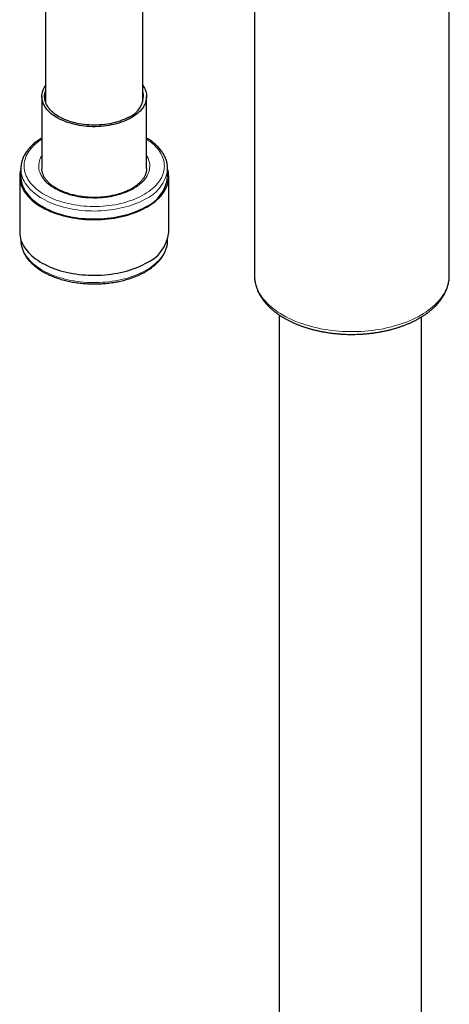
# Model space of a CAD drawing. Header units: millimetres. Extents: x 8 to 2314, y 12 to 2305.
# Tile 95 of 156: x 2146 to 2212, y 548 to 700. Entities that reach past the tile are written whole.
import ezdxf

# ---------------------------------------------------------------- set-up
doc = ezdxf.new("R2010")
doc.units = ezdxf.units.MM

msp = doc.modelspace()

# ---------------------------------------------------------------- linework, layer by layer
at = {"color": 7, "linetype": 'Continuous', "lineweight": 30}
for p, q in [((2211.99, 660.5), (2211.99, 758.48)), ((2164.82, 687.2), (2164.82, 710.72)), ((2149.82, 709.2), (2149.82, 687.2)), ((2181.99, 704.86), (2181.99, 660.5)), ((2149.27, 688.07), (2149.27, 676.95)), ((2165.37, 676.95), (2165.37, 688.07)), ((2146.02, 676.95), (2146.02, 675.72)), ((2146.02, 676.92), (2146.02, 676.95)), ((2165.37, 676.95), (2165.37, 676.95)), ((2168.62, 676.97), (2168.62, 676.95)), ((2168.62, 675.72), (2168.62, 676.95)), ((2145.84, 675.72), (2145.84, 667.15)), ((2168.79, 667.15), (2168.79, 675.72)), ((2146.02, 665.99), (2146.02, 665.92)), ((2168.62, 665.92), (2168.62, 665.99)), ((2185.79, 654.42), (2185.79, 415.4)), ((2207.69, 415.4), (2207.69, 654.09))]:
    msp.add_line(p, q, dxfattribs=at)
at = {"color": 7, "linetype": 'Continuous', "lineweight": 30, "flags": 128}
for points in [[(2162.83, 684.68), (2162.51, 684.52), (2162.18, 684.37), (2161.84, 684.22), (2161.49, 684.09), (2161.12, 683.97), (2160.74, 683.86), (2160.36, 683.77), (2159.96, 683.68), (2159.56, 683.61), (2159.15, 683.54), (2158.74, 683.49), (2158.32, 683.46), (2157.91, 683.43), (2157.48, 683.42), (2157.06, 683.42), (2156.64, 683.44), (2156.22, 683.46), (2155.81, 683.5), (2155.4, 683.56), (2154.99, 683.62), (2154.59, 683.7), (2154.2, 683.79), (2153.81, 683.89), (2153.44, 684), (2153.07, 684.12), (2152.72, 684.25), (2152.38, 684.4), (2152.06, 684.55), (2151.74, 684.72), (2151.45, 684.89), (2151.17, 685.07), (2150.9, 685.26), (2150.66, 685.46), (2150.43, 685.66), (2150.22, 685.87), (2150.03, 686.09), (2149.86, 686.31), (2149.72, 686.54), (2149.59, 686.77), (2149.48, 687.01), (2149.4, 687.25), (2149.33, 687.49), (2149.29, 687.73), (2149.27, 687.97), (2149.27, 688.22), (2149.3, 688.46), (2149.34, 688.7), (2149.41, 688.94), (2149.5, 689.18), (2149.61, 689.41), (2149.75, 689.64), (2149.82, 689.76)], [(2162.55, 684.85), (2162.25, 684.69), (2161.93, 684.54), (2161.59, 684.41), (2161.24, 684.28), (2160.89, 684.16), (2160.52, 684.06), (2160.14, 683.96), (2159.75, 683.88), (2159.36, 683.81), (2158.96, 683.76), (2158.56, 683.71), (2158.15, 683.68), (2157.74, 683.66), (2157.33, 683.65), (2156.92, 683.66), (2156.51, 683.68), (2156.11, 683.71), (2155.7, 683.75), (2155.3, 683.81), (2154.91, 683.88), (2154.52, 683.96), (2154.14, 684.05), (2153.78, 684.15), (2153.42, 684.27), (2153.07, 684.4), (2152.73, 684.53), (2152.41, 684.68), (2152.1, 684.84), (2151.81, 685), (2151.53, 685.18), (2151.27, 685.36), (2151.03, 685.55), (2150.81, 685.75), (2150.6, 685.96), (2150.41, 686.17), (2150.25, 686.39), (2150.1, 686.61), (2149.97, 686.83), (2149.87, 687.06), (2149.79, 687.29), (2149.73, 687.53), (2149.69, 687.76), (2149.67, 688), (2149.67, 688.24), (2149.7, 688.48), (2149.75, 688.71), (2149.82, 688.94)], [(2164.82, 689.76), (2164.92, 689.6), (2165.05, 689.36), (2165.16, 689.13), (2165.24, 688.89), (2165.31, 688.65), (2165.35, 688.41), (2165.37, 688.16), (2165.36, 687.92), (2165.34, 687.68), (2165.29, 687.44), (2165.23, 687.2), (2165.14, 686.96), (2165.02, 686.72), (2164.89, 686.49), (2164.74, 686.27), (2164.56, 686.04), (2164.37, 685.83), (2164.16, 685.62), (2163.93, 685.42), (2163.68, 685.22), (2163.41, 685.03), (2163.13, 684.85), (2162.83, 684.68)], [(2146.02, 676.87), (2146, 676.79), (2145.92, 676.51), (2145.88, 676.22), (2145.85, 675.93), (2145.84, 675.64), (2145.86, 675.35), (2145.9, 675.06), (2145.96, 674.78), (2146.04, 674.49), (2146.15, 674.21), (2146.27, 673.93), (2146.42, 673.65), (2146.58, 673.38), (2146.77, 673.11), (2146.98, 672.85), (2147.2, 672.59), (2147.45, 672.34), (2147.71, 672.09), (2148, 671.86), (2148.3, 671.63), (2148.62, 671.4), (2148.95, 671.19), (2149.3, 670.98), (2149.67, 670.78), (2150.05, 670.6), (2150.44, 670.42), (2150.85, 670.25), (2151.27, 670.09), (2151.7, 669.94), (2152.14, 669.81), (2152.59, 669.68), (2153.05, 669.57), (2153.52, 669.47), (2154, 669.38), (2154.48, 669.3), (2154.97, 669.24), (2155.46, 669.18), (2155.96, 669.14), (2156.45, 669.11), (2156.95, 669.1), (2157.45, 669.1), (2157.96, 669.11), (2158.45, 669.13), (2158.95, 669.16), (2159.45, 669.21), (2159.94, 669.27), (2160.42, 669.34), (2160.9, 669.43), (2161.37, 669.52), (2161.84, 669.63), (2162.29, 669.75), (2162.74, 669.88), (2163.17, 670.02), (2163.6, 670.18), (2164.01, 670.34), (2164.41, 670.51), (2164.8, 670.7), (2165.17, 670.89)], [(2165.17, 670.89), (2165.53, 671.09), (2165.87, 671.3), (2166.2, 671.52), (2166.5, 671.75), (2166.8, 671.99), (2167.07, 672.23), (2167.32, 672.48), (2167.56, 672.73), (2167.78, 672.99), (2167.97, 673.26), (2168.15, 673.53), (2168.3, 673.8), (2168.44, 674.08), (2168.55, 674.36), (2168.64, 674.65), (2168.71, 674.93), (2168.76, 675.22), (2168.79, 675.51), (2168.79, 675.8), (2168.78, 676.09), (2168.74, 676.38), (2168.68, 676.66), (2168.62, 676.87)], [(2146.02, 675.72), (2146.03, 675.46), (2146.06, 675.18), (2146.11, 674.89), (2146.18, 674.61), (2146.28, 674.33), (2146.4, 674.05), (2146.53, 673.77), (2146.69, 673.5), (2146.87, 673.23), (2147.07, 672.97), (2147.29, 672.71), (2147.53, 672.46), (2147.79, 672.22), (2148.06, 671.98), (2148.36, 671.75), (2148.67, 671.52), (2148.99, 671.31), (2149.34, 671.1), (2149.7, 670.9), (2150.07, 670.72), (2150.46, 670.54), (2150.86, 670.37), (2151.27, 670.21), (2151.7, 670.06), (2152.13, 669.92), (2152.58, 669.8), (2153.04, 669.68), (2153.5, 669.58), (2153.97, 669.49), (2154.45, 669.41), (2154.93, 669.34), (2155.42, 669.29), (2155.91, 669.25), (2156.4, 669.22), (2156.9, 669.2), (2157.39, 669.2), (2157.89, 669.21), (2158.39, 669.23), (2158.88, 669.26), (2159.37, 669.31), (2159.86, 669.36), (2160.34, 669.43), (2160.81, 669.52), (2161.28, 669.61), (2161.74, 669.72), (2162.19, 669.84), (2162.64, 669.96), (2163.07, 670.11), (2163.49, 670.26), (2163.9, 670.42), (2164.3, 670.59), (2164.68, 670.77), (2165.05, 670.96)], [(2145.84, 667.15), (2145.84, 667.07), (2145.86, 666.78), (2145.9, 666.49), (2145.96, 666.2), (2146.04, 665.92), (2146.15, 665.64), (2146.27, 665.36), (2146.42, 665.08), (2146.58, 664.81), (2146.77, 664.54), (2146.98, 664.28), (2147.2, 664.02), (2147.45, 663.77), (2147.71, 663.52), (2148, 663.28), (2148.3, 663.05), (2148.62, 662.83), (2148.95, 662.61), (2149.3, 662.41), (2149.67, 662.21), (2150.05, 662.02), (2150.44, 661.84), (2150.85, 661.68), (2151.27, 661.52), (2151.7, 661.37), (2152.14, 661.23), (2152.59, 661.11), (2153.05, 661), (2153.52, 660.9), (2154, 660.81), (2154.48, 660.73), (2154.97, 660.66), (2155.46, 660.61), (2155.96, 660.57), (2156.45, 660.54), (2156.95, 660.53), (2157.45, 660.52), (2157.96, 660.53), (2158.45, 660.55), (2158.95, 660.59), (2159.45, 660.64), (2159.94, 660.7), (2160.42, 660.77), (2160.9, 660.85), (2161.37, 660.95), (2161.84, 661.06), (2162.29, 661.18), (2162.74, 661.31), (2163.17, 661.45), (2163.6, 661.6), (2164.01, 661.77), (2164.41, 661.94), (2164.8, 662.12), (2165.17, 662.32)]]:
    msp.add_lwpolyline(points, dxfattribs=at)
at = {"color": 252, "linetype": 'Continuous', "lineweight": 0, "flags": 128}
for points in [[(2149.27, 681.51), (2149.09, 681.39), (2148.78, 681.17), (2148.49, 680.94), (2148.22, 680.71), (2147.96, 680.47), (2147.73, 680.22), (2147.51, 679.97), (2147.32, 679.71), (2147.15, 679.45), (2146.99, 679.18), (2146.86, 678.91), (2146.75, 678.63), (2146.66, 678.36), (2146.59, 678.08), (2146.55, 677.8), (2146.52, 677.52), (2146.52, 677.23), (2146.54, 676.95), (2146.58, 676.67), (2146.65, 676.39), (2146.73, 676.12), (2146.84, 675.84), (2146.97, 675.57), (2147.12, 675.3), (2147.29, 675.04), (2147.48, 674.78), (2147.7, 674.52), (2147.93, 674.28), (2148.18, 674.03), (2148.45, 673.8), (2148.73, 673.57), (2149.04, 673.35), (2149.36, 673.14), (2149.7, 672.94), (2150.05, 672.74), (2150.42, 672.56), (2150.8, 672.38), (2151.2, 672.22), (2151.61, 672.06), (2152.03, 671.92), (2152.46, 671.79), (2152.9, 671.66), (2153.35, 671.56), (2153.81, 671.46), (2154.27, 671.37), (2154.74, 671.3), (2155.22, 671.24), (2155.7, 671.19), (2156.18, 671.15), (2156.67, 671.13), (2157.16, 671.12), (2157.65, 671.12), (2158.13, 671.14), (2158.62, 671.16), (2159.1, 671.2), (2159.58, 671.26), (2160.06, 671.32), (2160.53, 671.4), (2160.99, 671.49), (2161.44, 671.59), (2161.89, 671.71), (2162.33, 671.83), (2162.76, 671.97), (2163.17, 672.11), (2163.58, 672.27), (2163.97, 672.44), (2164.35, 672.62), (2164.71, 672.81)], [(2164.71, 672.81), (2165.06, 673), (2165.39, 673.21), (2165.71, 673.43), (2166, 673.65), (2166.29, 673.88), (2166.55, 674.12), (2166.79, 674.36), (2167.02, 674.61), (2167.22, 674.87), (2167.41, 675.13), (2167.57, 675.39), (2167.71, 675.66), (2167.84, 675.94), (2167.94, 676.21), (2168.01, 676.49), (2168.07, 676.77), (2168.11, 677.05), (2168.12, 677.33), (2168.11, 677.61), (2168.08, 677.89), (2168.02, 678.17), (2167.95, 678.45), (2167.85, 678.73), (2167.73, 679), (2167.59, 679.27), (2167.43, 679.54), (2167.25, 679.8), (2167.05, 680.06), (2166.83, 680.31), (2166.59, 680.55), (2166.33, 680.79), (2166.05, 681.02), (2165.75, 681.25), (2165.44, 681.46), (2165.37, 681.51)], [(2163.17, 673.75), (2162.85, 673.59), (2162.51, 673.43), (2162.16, 673.28), (2161.79, 673.15), (2161.42, 673.02), (2161.03, 672.91), (2160.64, 672.81), (2160.24, 672.71), (2159.83, 672.63), (2159.41, 672.57), (2158.99, 672.51), (2158.56, 672.47), (2158.13, 672.44), (2157.7, 672.42), (2157.26, 672.42), (2156.83, 672.43), (2156.4, 672.45), (2155.97, 672.48), (2155.54, 672.53), (2155.12, 672.58), (2154.71, 672.65), (2154.3, 672.74), (2153.9, 672.83), (2153.5, 672.94), (2153.12, 673.05), (2152.75, 673.18), (2152.39, 673.32), (2152.04, 673.47), (2151.71, 673.63), (2151.39, 673.8), (2151.08, 673.98), (2150.8, 674.16), (2150.52, 674.36), (2150.27, 674.56), (2150.03, 674.77), (2149.82, 674.99), (2149.62, 675.21), (2149.44, 675.44), (2149.28, 675.67), (2149.14, 675.91), (2149.03, 676.15), (2148.93, 676.39), (2148.86, 676.64), (2148.81, 676.89), (2148.78, 677.13), (2148.77, 677.39), (2148.78, 677.63), (2148.82, 677.88), (2148.88, 678.13), (2148.95, 678.38), (2149.06, 678.62), (2149.18, 678.86), (2149.27, 679.02)], [(2165.37, 679.02), (2165.49, 678.8), (2165.61, 678.56), (2165.7, 678.32), (2165.78, 678.07), (2165.83, 677.82), (2165.86, 677.57), (2165.87, 677.32), (2165.85, 677.07), (2165.82, 676.82), (2165.76, 676.57), (2165.68, 676.33), (2165.58, 676.09), (2165.46, 675.85), (2165.32, 675.61), (2165.15, 675.38), (2164.97, 675.15), (2164.77, 674.93), (2164.55, 674.72), (2164.3, 674.51), (2164.05, 674.31), (2163.77, 674.11), (2163.48, 673.93), (2163.17, 673.75)], [(2165.05, 672.19), (2164.68, 672), (2164.3, 671.81), (2163.9, 671.64), (2163.49, 671.48), (2163.07, 671.33), (2162.64, 671.19), (2162.19, 671.06), (2161.74, 670.94), (2161.28, 670.84), (2160.81, 670.74), (2160.34, 670.66), (2159.86, 670.59), (2159.37, 670.53), (2158.88, 670.48), (2158.39, 670.45), (2157.89, 670.43), (2157.39, 670.42), (2156.9, 670.43), (2156.4, 670.44), (2155.91, 670.47), (2155.42, 670.51), (2154.93, 670.57), (2154.45, 670.64), (2153.97, 670.71), (2153.5, 670.81), (2153.04, 670.91), (2152.58, 671.02), (2152.13, 671.15), (2151.7, 671.29), (2151.27, 671.43), (2150.86, 671.59), (2150.46, 671.76), (2150.07, 671.94), (2149.7, 672.13), (2149.34, 672.33), (2148.99, 672.53), (2148.67, 672.75), (2148.36, 672.97), (2148.06, 673.2), (2147.79, 673.44), (2147.53, 673.69), (2147.29, 673.94), (2147.07, 674.2), (2146.87, 674.46), (2146.69, 674.73), (2146.53, 675), (2146.4, 675.27), (2146.28, 675.55), (2146.18, 675.83), (2146.11, 676.12), (2146.06, 676.4), (2146.03, 676.69), (2146.02, 676.92)], [(2146.02, 665.92), (2146.02, 665.81), (2146.04, 665.52), (2146.08, 665.23), (2146.14, 664.95), (2146.23, 664.67), (2146.34, 664.39), (2146.46, 664.11), (2146.61, 663.84), (2146.78, 663.57), (2146.97, 663.3), (2147.18, 663.04), (2147.41, 662.79), (2147.66, 662.54), (2147.92, 662.3), (2148.21, 662.06), (2148.51, 661.84), (2148.83, 661.62), (2149.16, 661.41), (2149.52, 661.2), (2149.88, 661.01), (2150.26, 660.83), (2150.66, 660.65), (2151.06, 660.49), (2151.48, 660.34), (2151.92, 660.19), (2152.36, 660.06), (2152.81, 659.94), (2153.27, 659.83), (2153.73, 659.74), (2154.21, 659.65), (2154.69, 659.58), (2155.17, 659.52), (2155.66, 659.47), (2156.16, 659.43), (2156.65, 659.41), (2157.15, 659.4), (2157.64, 659.4), (2158.14, 659.42), (2158.63, 659.44), (2159.12, 659.48), (2159.61, 659.53), (2160.1, 659.6), (2160.57, 659.68), (2161.05, 659.76), (2161.51, 659.86), (2161.97, 659.98), (2162.42, 660.1), (2162.85, 660.23), (2163.28, 660.38), (2163.7, 660.54), (2164.1, 660.7), (2164.49, 660.88), (2164.87, 661.07), (2165.23, 661.26), (2165.58, 661.47), (2165.91, 661.68), (2166.22, 661.9), (2166.52, 662.13), (2166.8, 662.37), (2167.06, 662.62), (2167.3, 662.87), (2167.52, 663.12), (2167.73, 663.38), (2167.91, 663.65), (2168.07, 663.92), (2168.22, 664.19), (2168.34, 664.47), (2168.44, 664.75), (2168.51, 665.04), (2168.57, 665.32), (2168.61, 665.61), (2168.62, 665.89), (2168.62, 665.92)], [(2181.99, 660.5), (2182, 660.33), (2182.02, 660), (2182.06, 659.67), (2182.13, 659.34), (2182.22, 659.01), (2182.33, 658.68), (2182.46, 658.36), (2182.61, 658.04), (2182.78, 657.73), (2182.98, 657.41), (2183.19, 657.11), (2183.43, 656.8), (2183.68, 656.51), (2183.96, 656.21), (2184.25, 655.93), (2184.56, 655.65), (2184.89, 655.38), (2185.24, 655.12), (2185.61, 654.86), (2185.99, 654.61), (2186.39, 654.37), (2186.8, 654.14), (2187.23, 653.92), (2187.67, 653.71), (2188.13, 653.51), (2188.6, 653.32), (2189.08, 653.14), (2189.58, 652.97), (2190.08, 652.81), (2190.6, 652.66), (2191.12, 652.53), (2191.65, 652.4), (2192.19, 652.29), (2192.74, 652.19), (2193.3, 652.1), (2193.86, 652.03), (2194.42, 651.96), (2194.99, 651.91), (2195.56, 651.88), (2196.13, 651.85), (2196.71, 651.84), (2197.28, 651.84), (2197.85, 651.85), (2198.43, 651.88), (2199, 651.91), (2199.57, 651.96), (2200.13, 652.03), (2200.69, 652.1), (2201.24, 652.19), (2201.79, 652.29), (2202.33, 652.4), (2202.87, 652.53), (2203.39, 652.66), (2203.91, 652.81), (2204.41, 652.97), (2204.9, 653.14), (2205.39, 653.32), (2205.86, 653.51), (2206.31, 653.71), (2206.76, 653.92), (2207.19, 654.14), (2207.6, 654.37), (2208, 654.61), (2208.38, 654.86), (2208.75, 655.12), (2209.09, 655.38), (2209.43, 655.65), (2209.74, 655.93), (2210.03, 656.21), (2210.31, 656.51), (2210.56, 656.8), (2210.8, 657.11), (2211.01, 657.41), (2211.21, 657.73), (2211.38, 658.04), (2211.53, 658.36), (2211.66, 658.68), (2211.77, 659.01), (2211.86, 659.34), (2211.92, 659.67), (2211.97, 660), (2211.99, 660.33), (2211.99, 660.5)]]:
    msp.add_lwpolyline(points, dxfattribs=at)
at = {"color": 7, "linetype": 'Continuous', "lineweight": 30}
for centre, radius, start, end in [((2161.34, 688.19), 3.56, 289.9604, 12.0907), ((2162.89, 676.3), 5.75, 292.02, 354.2443), ((2162.97, 667.74), 5.85, 292.0638, 354.2004)]:
    msp.add_arc(centre, radius, start, end, dxfattribs=at)
at = {"color": 252, "linetype": 'Continuous', "lineweight": 0}
msp.add_arc((2162.79, 677.6), 5.87, 292.7014, 353.5629, dxfattribs=at)
at = {"color": 7, "linetype": 'Continuous', "lineweight": 30}
for points, knots in [([(2149.27, 681.69), (2149.23, 681.66), (2149.07, 681.57), (2148.82, 681.41), (2148.52, 681.19), (2148.22, 680.97), (2147.95, 680.74), (2147.69, 680.5), (2147.45, 680.25), (2147.22, 680), (2147.02, 679.74), (2146.83, 679.48), (2146.66, 679.21), (2146.51, 678.94), (2146.38, 678.66), (2146.27, 678.38), (2146.18, 678.1), (2146.11, 677.82), (2146.06, 677.53), (2146.03, 677.25), (2146.02, 677.04), (2146.02, 676.93), (2146.02, 676.91)], [0, 0, 0, 0, 0.019851, 0.074659, 0.129471, 0.184274, 0.23905, 0.293781, 0.348442, 0.403006, 0.457443, 0.511721, 0.565811, 0.619684, 0.673319, 0.726705, 0.77984, 0.832739, 0.885426, 0.937942, 0.990337, 1, 1, 1, 1]), ([(2168.62, 676.97), (2168.62, 677.05), (2168.61, 677.21), (2168.59, 677.47), (2168.54, 677.75), (2168.48, 678.03), (2168.39, 678.31), (2168.29, 678.59), (2168.16, 678.86), (2168.02, 679.13), (2167.86, 679.4), (2167.68, 679.66), (2167.48, 679.92), (2167.26, 680.17), (2167.03, 680.42), (2166.77, 680.66), (2166.5, 680.89), (2166.22, 681.12), (2165.92, 681.34), (2165.63, 681.53), (2165.45, 681.64), (2165.37, 681.69)], [0, 0, 0, 0, 0.039825, 0.09274, 0.14569, 0.198733, 0.251922, 0.3053, 0.358899, 0.412736, 0.466816, 0.521134, 0.575671, 0.630405, 0.685307, 0.740349, 0.7955, 0.850733, 0.906025, 0.961353, 1, 1, 1, 1]), ([(2162.93, 673.79), (2162.88, 673.76), (2162.74, 673.68), (2162.49, 673.56), (2162.18, 673.42), (2161.86, 673.29), (2161.52, 673.17), (2161.18, 673.06), (2160.83, 672.96), (2160.47, 672.87), (2160.1, 672.79), (2159.72, 672.71), (2159.34, 672.65), (2158.95, 672.6), (2158.56, 672.56), (2158.16, 672.53), (2157.76, 672.51), (2157.37, 672.51), (2156.97, 672.51), (2156.57, 672.53), (2156.17, 672.55), (2155.78, 672.59), (2155.39, 672.64), (2155.01, 672.7), (2154.63, 672.77), (2154.26, 672.85), (2153.89, 672.94), (2153.54, 673.04), (2153.19, 673.15), (2152.86, 673.26), (2152.53, 673.39), (2152.22, 673.53), (2151.92, 673.67), (2151.64, 673.82), (2151.36, 673.98), (2151.11, 674.14), (2150.86, 674.32), (2150.64, 674.49), (2150.43, 674.67), (2150.24, 674.86), (2150.06, 675.05), (2149.9, 675.24), (2149.76, 675.44), (2149.63, 675.64), (2149.53, 675.84), (2149.44, 676.05), (2149.37, 676.25), (2149.32, 676.46), (2149.28, 676.67), (2149.27, 676.83), (2149.27, 676.92), (2149.27, 676.94)], [0, 0, 0, 0, 0.010861, 0.031595, 0.052344, 0.073107, 0.093887, 0.114682, 0.135493, 0.156319, 0.177159, 0.198011, 0.218874, 0.239746, 0.260627, 0.281513, 0.302405, 0.323299, 0.344194, 0.365088, 0.385979, 0.406866, 0.427746, 0.448619, 0.469481, 0.490333, 0.511171, 0.531994, 0.552802, 0.573593, 0.594365, 0.615119, 0.635855, 0.656572, 0.677274, 0.697963, 0.718643, 0.739322, 0.760005, 0.780705, 0.801436, 0.82222, 0.84308, 0.864047, 0.885154, 0.906436, 0.927928, 0.949654, 0.97162, 0.993799, 1, 1, 1, 1]), ([(2165.37, 676.95), (2165.37, 676.91), (2165.37, 676.79), (2165.35, 676.61), (2165.31, 676.39), (2165.25, 676.18), (2165.17, 675.97), (2165.07, 675.76), (2164.95, 675.56), (2164.82, 675.36), (2164.67, 675.16), (2164.5, 674.96), (2164.32, 674.77), (2164.11, 674.59), (2163.9, 674.41), (2163.66, 674.23), (2163.41, 674.07), (2163.17, 673.92), (2163, 673.83), (2162.93, 673.79)], [0, 0, 0, 0, 0.038331, 0.102434, 0.16632, 0.229725, 0.292494, 0.354578, 0.416014, 0.476885, 0.537295, 0.597345, 0.657128, 0.716723, 0.776194, 0.83559, 0.89495, 0.954301, 1, 1, 1, 1]), ([(2146.02, 665.92), (2146.02, 665.84), (2146.02, 665.67), (2146.05, 665.4), (2146.1, 665.11), (2146.16, 664.83), (2146.25, 664.55), (2146.35, 664.28), (2146.47, 664), (2146.62, 663.73), (2146.78, 663.47), (2146.96, 663.2), (2147.16, 662.95), (2147.38, 662.69), (2147.61, 662.45), (2147.86, 662.21), (2148.13, 661.97), (2148.42, 661.75), (2148.72, 661.53), (2149.04, 661.32), (2149.37, 661.12), (2149.71, 660.92), (2150.07, 660.74), (2150.44, 660.56), (2150.82, 660.4), (2151.21, 660.24), (2151.62, 660.09), (2152.03, 659.96), (2152.45, 659.83), (2152.88, 659.72), (2153.32, 659.62), (2153.76, 659.52), (2154.22, 659.44), (2154.67, 659.37), (2155.13, 659.31), (2155.6, 659.26), (2156.06, 659.23), (2156.53, 659.2), (2157, 659.19), (2157.47, 659.19), (2157.95, 659.2), (2158.42, 659.22), (2158.88, 659.25), (2159.35, 659.29), (2159.81, 659.35), (2160.27, 659.42), (2160.72, 659.49), (2161.17, 659.58), (2161.61, 659.68), (2162.04, 659.79), (2162.47, 659.92), (2162.88, 660.05), (2163.29, 660.19), (2163.69, 660.34), (2164.07, 660.51), (2164.45, 660.68), (2164.81, 660.86), (2165.16, 661.05), (2165.49, 661.25), (2165.81, 661.46), (2166.12, 661.67), (2166.41, 661.9), (2166.69, 662.13), (2166.95, 662.37), (2167.19, 662.62), (2167.41, 662.87), (2167.62, 663.13), (2167.81, 663.39), (2167.98, 663.66), (2168.13, 663.93), (2168.26, 664.21), (2168.37, 664.49), (2168.46, 664.77), (2168.53, 665.05), (2168.58, 665.33), (2168.61, 665.62), (2168.62, 665.81), (2168.62, 665.91), (2168.62, 665.92)], [0, 0, 0, 0, 0.01115, 0.024043, 0.036943, 0.049867, 0.062826, 0.075831, 0.08889, 0.102007, 0.115183, 0.128417, 0.141704, 0.15504, 0.168416, 0.181826, 0.195263, 0.208721, 0.222192, 0.235672, 0.249157, 0.262644, 0.276129, 0.28961, 0.303087, 0.316558, 0.330023, 0.343482, 0.356936, 0.370383, 0.383825, 0.397262, 0.410695, 0.424123, 0.437548, 0.45097, 0.464389, 0.477807, 0.491224, 0.50464, 0.518056, 0.531473, 0.544891, 0.558311, 0.571733, 0.585158, 0.598587, 0.61202, 0.625458, 0.638902, 0.652351, 0.665807, 0.67927, 0.692739, 0.706216, 0.7197, 0.733191, 0.746688, 0.76019, 0.773696, 0.787203, 0.800708, 0.814206, 0.827693, 0.841163, 0.854609, 0.868023, 0.881399, 0.894728, 0.908003, 0.921221, 0.934376, 0.94747, 0.960505, 0.973489, 0.98643, 0.999341, 1, 1, 1, 1]), ([(2182, 660.49), (2182, 660.44), (2181.99, 660.28), (2182.01, 660.01), (2182.05, 659.68), (2182.11, 659.34), (2182.19, 659.02), (2182.28, 658.69), (2182.4, 658.36), (2182.53, 658.04), (2182.69, 657.72), (2182.86, 657.4), (2183.06, 657.09), (2183.27, 656.78), (2183.5, 656.48), (2183.75, 656.18), (2184.02, 655.89), (2184.3, 655.61), (2184.6, 655.33), (2184.92, 655.06), (2185.26, 654.79), (2185.61, 654.54), (2185.97, 654.29), (2186.35, 654.05), (2186.75, 653.82), (2187.16, 653.6), (2187.58, 653.39), (2188.01, 653.19), (2188.45, 653), (2188.91, 652.82), (2189.37, 652.65), (2189.85, 652.49), (2190.33, 652.34), (2190.82, 652.2), (2191.32, 652.07), (2191.83, 651.96), (2192.35, 651.85), (2192.87, 651.76), (2193.39, 651.67), (2193.92, 651.6), (2194.45, 651.54), (2194.99, 651.49), (2195.53, 651.45), (2196.07, 651.43), (2196.61, 651.41), (2197.16, 651.41), (2197.7, 651.42), (2198.24, 651.44), (2198.78, 651.48), (2199.32, 651.52), (2199.85, 651.58), (2200.38, 651.64), (2200.91, 651.72), (2201.43, 651.81), (2201.95, 651.91), (2202.46, 652.02), (2202.96, 652.15), (2203.46, 652.28), (2203.95, 652.43), (2204.42, 652.58), (2204.89, 652.75), (2205.35, 652.93), (2205.8, 653.11), (2206.24, 653.31), (2206.66, 653.52), (2207.08, 653.74), (2207.48, 653.96), (2207.86, 654.2), (2208.24, 654.44), (2208.6, 654.69), (2208.94, 654.96), (2209.26, 655.23), (2209.57, 655.5), (2209.87, 655.79), (2210.14, 656.08), (2210.4, 656.38), (2210.64, 656.68), (2210.86, 656.99), (2211.07, 657.31), (2211.25, 657.63), (2211.41, 657.95), (2211.55, 658.27), (2211.68, 658.6), (2211.78, 658.93), (2211.86, 659.27), (2211.93, 659.6), (2211.97, 659.93), (2211.99, 660.23), (2211.99, 660.42), (2211.99, 660.49)], [0, 0, 0, 0, 0.004995, 0.016045, 0.027097, 0.038163, 0.049255, 0.060383, 0.071557, 0.082784, 0.09407, 0.105418, 0.116828, 0.128298, 0.139827, 0.151409, 0.163039, 0.174709, 0.186414, 0.198147, 0.209902, 0.221673, 0.233455, 0.245244, 0.257035, 0.268827, 0.280616, 0.2924, 0.30418, 0.315953, 0.327719, 0.339479, 0.351231, 0.362977, 0.374717, 0.38645, 0.398177, 0.4099, 0.421617, 0.433331, 0.44504, 0.456747, 0.468451, 0.480154, 0.491855, 0.503556, 0.515257, 0.526959, 0.538662, 0.550366, 0.562073, 0.573783, 0.585497, 0.597215, 0.608938, 0.620667, 0.632401, 0.644142, 0.65589, 0.667646, 0.67941, 0.691181, 0.702961, 0.714749, 0.726544, 0.738347, 0.750155, 0.761969, 0.773785, 0.785601, 0.797413, 0.809216, 0.821007, 0.83278, 0.844527, 0.856243, 0.867921, 0.879552, 0.891132, 0.902653, 0.914112, 0.925506, 0.936836, 0.948103, 0.959311, 0.970467, 0.98158, 0.99266, 1, 1, 1, 1])]:
    msp.add_open_spline(points, degree=3, knots=knots, dxfattribs=at)

doc.saveas('drawing.dxf')
